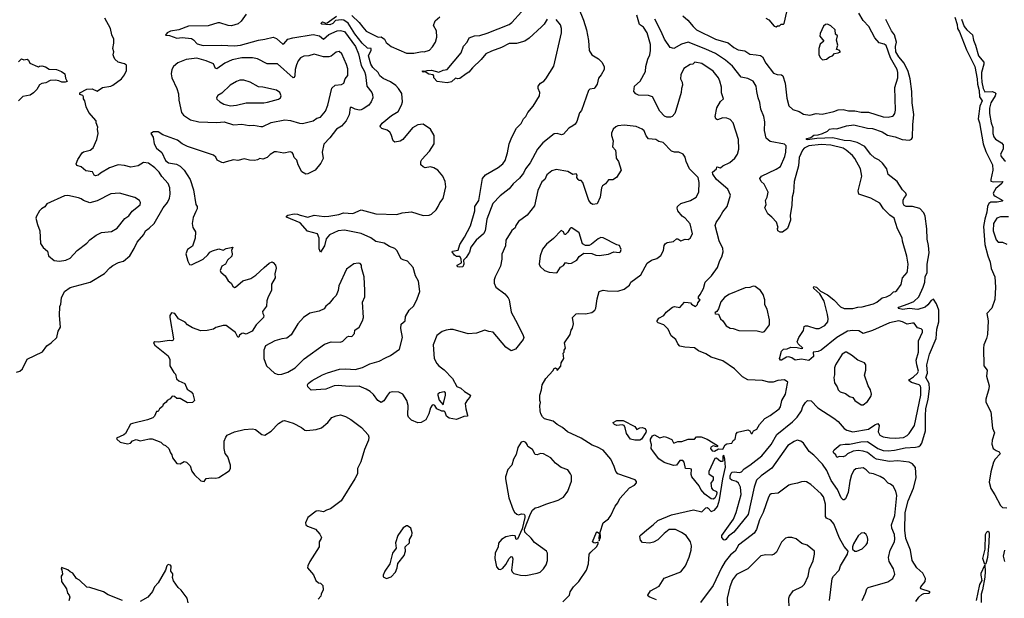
# Model space of a CAD drawing. Extents: x 1954678 to 2060275, y 904822 to 1016299.
# Tile 121 of 256: x 2025214 to 2034612, y 928895 to 934421. Entities that reach past the tile are written whole.
import ezdxf

# ---------------------------------------------------------------- set-up
doc = ezdxf.new("R2010")
doc.units = 0

msp = doc.modelspace()

# ---------------------------------------------------------------- linework, layer by layer
at = {"layer": '0CON20XD'}
for points in [[(2030549.6, 934535), (2030596.4, 934415), (2030623, 934323), (2030642.6, 934222.6), (2030651.5, 934125), (2030673.8, 934083.8), (2030738.3, 934048.3), (2030771.2, 934015), (2030792.3, 933972.3), (2030793.3, 933945), (2030765, 933892.5), (2030739.3, 933860.7), (2030726.7, 933805), (2030707.5, 933775), (2030697.5, 933765), (2030655, 933755.7), (2030642.5, 933745), (2030575.9, 933554.1), (2030558.8, 933531.2), (2030531.7, 933448.3), (2030515, 933424), (2030494.5, 933405.5), (2030456.2, 933385), (2030405, 933327.5), (2030385, 933322.5), (2030345, 933332.2), (2030315, 933330), (2030207.1, 933245), (2030155.9, 933184.1), (2030086.2, 933055), (2030040.8, 932995), (2030024, 932955), (2029985, 932906.2), (2029925, 932853.8), (2029887.1, 932805), (2029800.6, 932739.4), (2029731.5, 932665), (2029674.4, 932515), (2029656.2, 932405), (2029640, 932375), (2029570, 932315), (2029521.7, 932248.3), (2029508.3, 932201.7), (2029475, 932150), (2029450, 932125), (2029452.5, 932085), (2029445, 932060), (2029415, 932056.7), (2029391.7, 932061.7), (2029390, 932075), (2029395, 932080), (2029431.7, 932098.3), (2029427, 932137), (2029415, 932160), (2029385, 932160), (2029365, 932172.5), (2029342.5, 932205), (2029345, 932210), (2029400, 932220), (2029416.7, 932275), (2029461.1, 932345), (2029517.6, 932452.4), (2029557.8, 932595), (2029559.4, 932635), (2029595.8, 932695), (2029631.2, 932905), (2029659.5, 932940.5), (2029779.8, 933010.2), (2029825, 933045.6), (2029848.1, 933075), (2029871.2, 933148.8), (2029885.8, 933235), (2029911.9, 933298.1), (2029955.7, 933384.3), (2029999.8, 933430.2), (2030024.3, 933475), (2030045.7, 933495), (2030065.4, 933534.6), (2030115, 933595.7), (2030176.9, 933693.1), (2030180.5, 933725), (2030164.4, 933765), (2030164.4, 933785), (2030184.4, 933815), (2030217.1, 933835), (2030235.5, 933855), (2030313.1, 933976.9), (2030385.4, 934295.4), (2030386.2, 934335), (2030375, 934372.5), (2030335, 934421.2)], [(2026113.3, 934065), (2026106.7, 934085), (2026113.3, 934115), (2026104, 934145), (2026113.8, 934195), (2026112.5, 934235), (2026092.9, 934275), (2026080, 934335), (2026027.1, 934435)], [(2027375, 934473.3), (2027328, 934405), (2027299.8, 934380.2), (2027235, 934363.5), (2027204.5, 934364.5), (2027125, 934392), (2027105, 934392), (2027015, 934361.9), (2026825, 934358.8), (2026734.2, 934324.2), (2026655, 934312.5), (2026621.2, 934295), (2026605, 934272.5), (2026645, 934269.2), (2026715, 934245.7), (2026765, 934250.5), (2026855, 934240), (2026875, 934227.5), (2026908.6, 934188.6), (2026965, 934174.2), (2027137.7, 934177.7), (2027265, 934170.2), (2027321.8, 934178.2), (2027495, 934223.9), (2027555, 934233.6), (2027635, 934253.3), (2027665, 934239.4), (2027725, 934188), (2027735, 934191.4), (2027772.9, 934235), (2027822.4, 934247.6), (2028015, 934277.9), (2028075, 934266.8), (2028115, 934235.6), (2028165, 934279.2), (2028245, 934315.3), (2028275, 934318.4), (2028315, 934307.6), (2028419.7, 934165), (2028449.6, 934095), (2028475, 933982.5), (2028505, 933927.1), (2028515.3, 933895), (2028528.5, 933785), (2028574.2, 933725), (2028582.5, 933705), (2028584, 933675), (2028570, 933635), (2028546.2, 933605), (2028491.7, 933568.3), (2028475, 933558.6), (2028455, 933557.5), (2028416.8, 933566.8), (2028385, 933582.5), (2028368.3, 933581.7), (2028358, 933512), (2028331.4, 933455), (2028285.4, 933404.6), (2028236.9, 933375), (2028175, 933292), (2028117.3, 933232.7), (2028100, 933155), (2028110, 933095), (2028088.8, 933051.2), (2028035, 932982), (2027965, 932948.6), (2027945, 932945.8), (2027908.9, 932968.9), (2027872, 933035), (2027858.3, 933078.3), (2027835.8, 933105.8), (2027825, 933137.5), (2027813.6, 933153.6), (2027795, 933160), (2027735, 933146.7), (2027665, 933160), (2027645, 933158), (2027605.9, 933134.1), (2027575.8, 933104.2), (2027535, 933087.5), (2027505, 933096.2), (2027485, 933083.3), (2027455, 933076.7), (2027409.3, 933079.3), (2027357.7, 933092.3), (2027295, 933076.2), (2027255, 933081.2), (2027185, 933062), (2027155, 933053.8), (2027145, 933056.7), (2027100.5, 933080.5), (2027087.9, 933107.9), (2027065, 933127.1), (2026815, 933209.2), (2026765, 933235.8), (2026719.8, 933269.8), (2026582.1, 933322.1), (2026535, 933350), (2026491.7, 933348.3), (2026467.5, 933335), (2026488.8, 933298.8), (2026499.4, 933235), (2026520, 933195), (2026572.6, 933152.6), (2026605.6, 933075), (2026633.8, 933055), (2026710.7, 933040.7), (2026745, 933020.6), (2026785.6, 932985), (2026842.9, 932895), (2026874.3, 932795), (2026895.9, 932655.9), (2026908, 932635), (2026907.5, 932615), (2026895, 932590), (2026868.7, 932531.3), (2026860, 932475), (2026868, 932435), (2026893.1, 932395), (2026888.9, 932335), (2026865, 932257.5), (2026815, 932226), (2026801.2, 932185), (2026818.8, 932115), (2026835, 932082.5), (2026855, 932080), (2026965, 932133.3), (2027010, 932175), (2027028.8, 932201.2), (2027055, 932212.5), (2027115, 932233.3), (2027155, 932220), (2027185, 932236.7), (2027248.3, 932248.3), (2027237.5, 932215), (2027243.3, 932185), (2027238.3, 932161.7), (2027197.5, 932125), (2027177.5, 932085), (2027143.8, 932066.2), (2027128.8, 932025), (2027135, 932010), (2027176.7, 931975), (2027205, 931927.5), (2027233, 931903), (2027247.5, 931875), (2027265, 931864), (2027275, 931866.7), (2027343, 931927), (2027419.5, 931950.5), (2027469.8, 931980.2), (2027547, 932053), (2027595, 932096.2), (2027625, 932106.7), (2027635, 932102.5), (2027655, 932077.5), (2027663.6, 932046.4), (2027650, 931995), (2027653.8, 931955), (2027618, 931895), (2027616.6, 931833.4), (2027586.2, 931775), (2027573.9, 931736.1), (2027568.8, 931685), (2027532.5, 931635), (2027533.8, 931615), (2027543.3, 931595), (2027540, 931575), (2027472.3, 931507.7), (2027433, 931447), (2027375, 931417.5), (2027346.1, 931426.1), (2027335, 931423.3), (2027313.8, 931406.2), (2027305, 931387.5), (2027295, 931387.5), (2027275, 931432.5), (2027185, 931498.8), (2027155, 931500), (2027085, 931480), (2027064.1, 931465.9), (2027005, 931453.3), (2026945, 931450), (2026865, 931476.7), (2026817.7, 931507.7), (2026792.3, 931532.3), (2026730, 931565), (2026695, 931613.8), (2026665, 931622.5), (2026646.2, 931595), (2026646.2, 931575), (2026683.6, 931373.6), (2026680, 931360), (2026666.1, 931353.9), (2026645, 931356.7), (2026535, 931340), (2026505, 931342.5), (2026492.5, 931335), (2026505, 931313.3), (2026630.5, 931210.5), (2026646.7, 931175), (2026647.5, 931115), (2026685, 931050), (2026702.5, 931035), (2026711.7, 930991.7), (2026735, 930972.5), (2026790, 930945), (2026813.6, 930893.6), (2026852.5, 930865), (2026866.1, 930846.1), (2026882.5, 930785), (2026865, 930763.3), (2026815, 930761.2), (2026745, 930802.5), (2026715, 930802.5), (2026690.7, 930820.7), (2026670, 930825), (2026649.5, 930800.5), (2026622.5, 930785), (2026613, 930767), (2026583.6, 930746.4), (2026577.5, 930725), (2026550, 930705), (2026535, 930680), (2026521.7, 930678.3), (2026502.5, 930635), (2026485, 930617.5), (2026435, 930598.8), (2026290, 930565), (2026273.6, 930556.4), (2026225, 930470), (2026207.5, 930455), (2026140, 930425), (2026142.5, 930415), (2026175, 930386.7), (2026245, 930370), (2026273.6, 930376.4), (2026291.7, 930398.3), (2026325, 930412.5), (2026365, 930400), (2026394, 930406), (2026455, 930418.8), (2026477.7, 930417.7), (2026562.5, 930385), (2026582.7, 930362.7), (2026605, 930353.3), (2026637.5, 930325), (2026653, 930283), (2026665.9, 930265.9), (2026673.3, 930235), (2026713.6, 930183.6), (2026745, 930180), (2026785, 930200), (2026806.1, 930196.1), (2026840.7, 930160.7), (2026858.3, 930108.3), (2026882.5, 930075), (2026945, 930017.5), (2026975, 930010), (2026995, 930037.5), (2027045, 930046.7), (2027085, 930042.5), (2027115, 930047.5), (2027215, 930113.3), (2027227.5, 930135), (2027227.5, 930165), (2027201.2, 930245), (2027175, 930277.5), (2027166.5, 930325), (2027165.6, 930395), (2027181.4, 930435), (2027195, 930452), (2027263.9, 930486.1), (2027357, 930507), (2027435, 930512), (2027465, 930508), (2027525, 930458.8), (2027555, 930452), (2027615, 930492.5), (2027685, 930564.3), (2027725, 930589.2), (2027742, 930592)], [(2029166.7, 933005), (2029135, 933014.2), (2029085, 933006.2), (2029064.2, 933014.2), (2029043.3, 933035), (2029043.8, 933065), (2029054.3, 933085.7), (2029126.2, 933165), (2029171.2, 933235), (2029170, 933315), (2029136.7, 933375), (2029065, 933424.2), (2029015, 933416.9), (2028965, 933387.5), (2028871.2, 933275), (2028845, 933260.8), (2028795, 933251.2), (2028780, 933265), (2028760, 933325), (2028746.7, 933345), (2028722.5, 933365), (2028670.3, 933380.3), (2028656.7, 933395), (2028656.2, 933405), (2028675, 933430.8), (2028762.9, 933505), (2028826.9, 933545), (2028860, 933605), (2028867.8, 933635), (2028861.4, 933715), (2028829.4, 933765), (2028805, 933791.1), (2028755, 933828), (2028685, 933860.3), (2028652.1, 933885), (2028635.8, 933915), (2028584.9, 933964.9), (2028564.8, 933995), (2028544.5, 934075), (2028551.7, 934098.3), (2028569.8, 934125), (2028568.2, 934145), (2028535, 934148.4), (2028482.9, 934195), (2028412.5, 934285), (2028348.8, 934388.8), (2028307.3, 934417.3), (2028285, 934420.4), (2028228, 934412), (2028202.9, 934385), (2028175, 934372.7), (2028098.3, 934378.3), (2028090, 934385), (2028105, 934400), (2028137, 934387), (2028150.7, 934389.3), (2028236.8, 934453.2)], [(2028385, 934459.4), (2028456.2, 934395), (2028488.2, 934348.2), (2028522.1, 934312.1), (2028635, 934254.4), (2028665, 934255.4), (2028695, 934236), (2028713.9, 934203.9), (2028758.5, 934165), (2028905, 934101.1), (2028975, 934101.9), (2029055, 934115.8), (2029075.7, 934114.3), (2029125, 934130), (2029155, 934161.2), (2029182, 934205), (2029195.8, 934255), (2029194.1, 934314.1), (2029164, 934365), (2029179.5, 934410.5), (2029225, 934447.5)], [(2030248.8, 934425), (2030221, 934379), (2030195, 934350.8), (2030076.1, 934243.9), (2030035, 934216), (2029955, 934192.1), (2029885, 934193.3), (2029814.4, 934155), (2029718.5, 934121.5), (2029664.5, 934095), (2029620.4, 934039.6), (2029535, 933961.2), (2029500, 933920), (2029475, 933902.7), (2029415, 933859.4), (2029395, 933856.7), (2029375, 933862.5), (2029335, 933828.1), (2029293.4, 933816.6), (2029200.5, 933830.5), (2029167.5, 933865), (2029167.5, 933885), (2029160, 933895), (2029119.2, 933899.2), (2029085, 933923.3), (2029065, 933918.8), (2029055, 933927.5), (2029065, 933933.3), (2029085, 933927.5), (2029103.4, 933936.6), (2029145, 933939.4), (2029215, 933919.2), (2029255, 933938.5), (2029295, 933943.8), (2029426.7, 934103.3), (2029451.8, 934168.2), (2029485.8, 934205), (2029505, 934246.7), (2029555, 934265.8), (2029605, 934269.2), (2029675, 934291.4), (2029885, 934374.2), (2029912.3, 934395), (2030004.3, 934495)], [(2031291.2, 928881.2), (2031228, 928905), (2031212, 928915), (2031209.2, 928925), (2031235, 928965.7), (2031319.5, 929010.5), (2031364.2, 929085.8), (2031525, 929148), (2031570, 929205), (2031605, 929286.7), (2031623.8, 929355), (2031626.3, 929396.3), (2031618.5, 929435), (2031575.7, 929495.7), (2031532.3, 929522.3), (2031475, 929552.9), (2031415, 929550.4), (2031365, 929512.2), (2031305, 929454.4), (2031265, 929431.4), (2031225, 929422.2), (2031157.5, 929427.5), (2031140.7, 929450.7), (2031132.5, 929485), (2031137.5, 929495), (2031215, 929562.9), (2031262, 929595), (2031305, 929638), (2031437.1, 929692.9), (2031645, 929740), (2031725, 929721.4), (2031765, 929760), (2031775, 929762), (2031787, 929757), (2031814.1, 929724.1), (2031846.7, 929735), (2031875, 929772.5), (2031894.4, 929835), (2031925.5, 930034.5), (2031951.8, 930148.2), (2031945.4, 930224.6), (2031935, 930258.8), (2031925, 930252.5), (2031925.8, 930205), (2031919.4, 930200.6), (2031905, 930200.6), (2031865, 930233.8), (2031850.5, 930229.5), (2031791.2, 930105), (2031792, 930082), (2031832.5, 930055), (2031832.5, 930025), (2031812.5, 929995), (2031816.2, 929946.2), (2031831.7, 929931.7), (2031865, 929916.2), (2031867.8, 929905), (2031866.1, 929883.9), (2031848.8, 929851.2), (2031835, 929843.1), (2031815, 929846), (2031755, 929890.8), (2031715.6, 929935), (2031699.5, 929969.5), (2031631.1, 930055), (2031624.1, 930075.9), (2031626.7, 930126.7), (2031615, 930132.5), (2031570, 930135), (2031557.5, 930195), (2031545, 930210), (2031515, 930210), (2031484.4, 930165.6), (2031455, 930161.5), (2031365, 930192.3), (2031315, 930227.5), (2031265, 930292.2), (2031243.1, 930325), (2031244, 930365), (2031233.8, 930395), (2031236, 930415), (2031253.2, 930446.8), (2031275, 930454.4), (2031325, 930426.9), (2031365, 930440), (2031386.7, 930435), (2031440.5, 930410.5), (2031455, 930380), (2031465, 930380), (2031495, 930393.6), (2031535, 930392.2), (2031595, 930416), (2031655, 930413.3), (2031673.1, 930436.9), (2031717.4, 930437.4), (2031775, 930415.4), (2031874.2, 930355), (2031875.8, 930344.2), (2031868.3, 930341.7), (2031835, 930350), (2031811.3, 930338.7), (2031807.5, 930325), (2031825, 930304.4), (2031845, 930299.4), (2031885, 930320.8), (2031925, 930319.2), (2031949.5, 930360.5), (2031965, 930370), (2032013, 930377), (2032025, 930402.5), (2032042.5, 930415), (2032053.8, 930465), (2032065, 930480), (2032165, 930502.5), (2032183, 930493), (2032195, 930470), (2032205, 930470), (2032220, 930495), (2032248.8, 930511.2), (2032274.5, 930555.5), (2032327.3, 930612.7), (2032378.7, 930641.3), (2032464, 930705), (2032475, 930722.5), (2032489.2, 930785), (2032524.2, 930845), (2032543.6, 930946.4), (2032545, 930957.5), (2032515, 930981.2), (2032450, 930975), (2032405, 930960), (2032365, 930958.1), (2032305.9, 930974.1), (2032165, 930982), (2032115, 931008.6), (2032035.8, 931085), (2031925, 931161.1), (2031815, 931196.7), (2031765, 931230), (2031695, 931258.9), (2031655, 931288), (2031562.3, 931292.3), (2031515, 931302.5), (2031496.7, 931325), (2031477.5, 931365), (2031432.7, 931402.7), (2031403.3, 931465), (2031363.3, 931505), (2031310, 931525), (2031300, 931535), (2031300, 931545), (2031315, 931570), (2031363.9, 931596.1), (2031385, 931627.5), (2031445, 931676.7), (2031465, 931680), (2031515, 931672.5), (2031558.3, 931721.7), (2031595, 931721.2), (2031615.7, 931715.7), (2031627.5, 931705), (2031665, 931682.5), (2031685, 931700), (2031687.5, 931715), (2031710, 931745), (2031692.5, 931755), (2031693.3, 931775), (2031710, 931795), (2031740, 931855), (2031757, 931913), (2031818.8, 931975), (2031875.5, 932054.5), (2031898.3, 932121.7), (2031916.2, 932155), (2031928.8, 932205), (2031926.2, 932235), (2031889.5, 932309.5), (2031851.2, 932455), (2031860.8, 932485), (2031897.5, 932535), (2031925, 932586.2), (2031968, 932635), (2031999.4, 932745), (2031973.3, 932803.3), (2031865, 932893.5), (2031828.9, 932945), (2031826.4, 932965), (2031866.7, 932995), (2031870, 933015), (2031905, 933006.7), (2031926.7, 933025), (2031993, 933057), (2032041.7, 933098.3), (2032066.2, 933135), (2032078.8, 933185), (2032074, 933275), (2032025.7, 933435.7), (2031997.3, 933467.3), (2031965, 933481.2), (2031925, 933484), (2031875, 933463.8), (2031857.5, 933475), (2031851.2, 933495), (2031869.7, 933580.3), (2031905, 933640), (2031933.3, 933665), (2031912.6, 933722.6), (2031914.3, 933775), (2031898, 933835), (2031883.3, 933865), (2031835, 933927.5), (2031725, 934000.8), (2031660, 934015), (2031640, 933995), (2031615, 933992.5), (2031553.8, 933955), (2031524.2, 933895), (2031522.9, 933855), (2031536, 933825), (2031540, 933795), (2031530.6, 933765), (2031528.1, 933725), (2031478.2, 933551.8), (2031466.6, 933523.4), (2031441.2, 933495), (2031425, 933488.1), (2031391.2, 933488.8), (2031368.7, 933498.7), (2031325, 933548), (2031255.4, 933685.4), (2031215.6, 933695.6), (2031120.3, 933700.3), (2031095, 933711.2), (2031076.2, 933735), (2031083.8, 933785), (2031135.3, 933834.7), (2031186.5, 933925), (2031191.9, 933975), (2031209.5, 934045), (2031228.1, 934085), (2031234.4, 934125), (2031234.4, 934185), (2031204.4, 934295), (2031170, 934350), (2031131.2, 934375), (2031105.8, 934465)], [(2033255.8, 928875), (2033288.8, 928945), (2033298.8, 928985), (2033312.7, 928997.3), (2033499.1, 929050.9), (2033548, 929085), (2033567.1, 929125), (2033555.6, 929175), (2033513.3, 929245), (2033506.5, 929285), (2033522.1, 929355), (2033562.7, 929435), (2033568.8, 929461.2), (2033564.6, 929505), (2033539.5, 929565), (2033534.4, 929595), (2033566.9, 929685), (2033587.3, 929877.3), (2033577.5, 929917.5), (2033552.5, 929965), (2033527.5, 929985), (2033504.2, 929994.2), (2033465, 930036.2), (2033427.3, 930057.3), (2033365, 930082), (2033325, 930090.8), (2033295, 930122), (2033265, 930140), (2033195, 930130.8), (2033177.5, 930115), (2033155, 930073.3), (2033137.8, 930015), (2033122.2, 929905), (2033095, 929843.3), (2033085, 929833.8), (2033075, 929833.8), (2033055, 929853.8), (2033020.4, 929935), (2032960.1, 930020.1), (2032918, 930115), (2032875.8, 930175), (2032795, 930260.4), (2032748.3, 930298.3), (2032695, 930376.2), (2032669.2, 930395), (2032635, 930404.6), (2032605, 930393.8), (2032547.1, 930355), (2032392.6, 930137.4), (2032290.4, 930065), (2032248, 930022), (2032225.2, 929954.8), (2032166.2, 929695), (2032030, 929525), (2031980.3, 929489.7), (2031955.7, 929455), (2031945, 929450.8), (2031934.4, 929454.4), (2031917.5, 929475), (2031916.7, 929495), (2032028.5, 929651.5), (2032052.9, 929715), (2032100, 929885), (2032094.7, 929955), (2032076, 929995), (2032055, 930011.8), (2032012.4, 930022.4), (2031994.7, 930035), (2031995, 930063.8), (2032005, 930090.5), (2032015, 930099.6), (2032035, 930102.2), (2032085, 930096.9), (2032105, 930103.6), (2032129.2, 930130.8), (2032184.4, 930165), (2032296.8, 930255), (2032385.8, 930365), (2032439.9, 930460.1), (2032589.5, 930580.5), (2032634.5, 930625), (2032677.5, 930685), (2032690, 930725), (2032714.3, 930765), (2032735, 930782.5), (2032769.8, 930779.8), (2032833, 930713), (2032984.2, 930615), (2033025, 930581.9), (2033085, 930515.6), (2033109.1, 930499.1), (2033165, 930484.6), (2033315, 930509.7), (2033375, 930550.9), (2033405, 930564), (2033418.9, 930545), (2033409.1, 930485), (2033425, 930452.2), (2033455, 930438.2), (2033515, 930426.7), (2033575, 930423.8), (2033649.2, 930430.8), (2033685, 930448.9), (2033705, 930469.2), (2033755, 930543.8), (2033816.8, 930835), (2033816.7, 930905), (2033811.9, 930921.9), (2033800, 930935), (2033725, 930954.2), (2033702.5, 930975), (2033706.7, 930985), (2033745, 931010), (2033782.5, 931045), (2033793.5, 931065), (2033776.2, 931125), (2033771.7, 931168.3), (2033793.6, 931245), (2033793.3, 931355), (2033830, 931435), (2033830, 931455), (2033817.8, 931467.8), (2033785, 931478), (2033750.9, 931520.9), (2033735, 931522.9), (2033685, 931511.4), (2033640, 931535), (2033605, 931543.5), (2033515, 931527.1), (2033355, 931453.8), (2033265, 931423.1), (2033225, 931449.6), (2033165, 931453.2), (2033115, 931446.6), (2033015, 931384.7), (2032864.1, 931265.9), (2032835, 931250.4), (2032788.8, 931245), (2032791.2, 931205), (2032745, 931166.7), (2032675, 931178.8), (2032615, 931168.8), (2032585, 931191.2), (2032555, 931201.2), (2032533, 931197), (2032485, 931167.5), (2032475, 931170), (2032467.5, 931185), (2032470, 931195), (2032486.7, 931255), (2032503.3, 931275), (2032541.2, 931278.8), (2032575, 931292.5), (2032635, 931290), (2032675, 931281.2), (2032690, 931285), (2032643.8, 931325), (2032636.2, 931345), (2032650.8, 931385), (2032695, 931452.5), (2032700.7, 931489.3), (2032715, 931497.5), (2032733, 931497), (2032812.1, 931472.1), (2032845, 931471.1), (2032899.8, 931500.2), (2032927.3, 931535), (2032931.5, 931565), (2032925.5, 931605), (2032893.1, 931733.1), (2032851.9, 931801.9), (2032794, 931855), (2032790, 931865), (2032795, 931872.5), (2032820, 931865), (2032857.5, 931827.5), (2032925, 931794.2), (2032985, 931745.7), (2033049.8, 931679.8), (2033085, 931663.1), (2033165, 931662.9), (2033215, 931675.4), (2033255, 931677.9), (2033365, 931707.3), (2033395, 931721.5), (2033445, 931764.3), (2033488.8, 931775), (2033526.3, 931793.7), (2033555, 931821.2), (2033575, 931823.8), (2033585, 931833.3), (2033626.8, 931893.2), (2033640, 931955), (2033683.8, 932005), (2033689.1, 932020.9), (2033693.5, 932085), (2033682.4, 932162.4), (2033639.2, 932305), (2033636.8, 932336.8), (2033592.4, 932422.4), (2033561.9, 932525), (2033520.8, 932555), (2033458, 932615), (2033425, 932669.2), (2033337.6, 932717.6), (2033223.3, 932755), (2033216, 932785), (2033252.5, 932925), (2033240.8, 932995), (2033185, 933093.8), (2033162.4, 933122.4), (2033102.5, 933175), (2033072.8, 933192.8), (2032955, 933223.1), (2032865, 933228.8), (2032745.8, 933215), (2032703.6, 933195), (2032684.8, 933175.2), (2032655.3, 933105), (2032649.1, 933025), (2032605.2, 932875), (2032601.8, 932775), (2032586.9, 932725), (2032585.6, 932645), (2032569.2, 932555), (2032571.2, 932505), (2032544, 932426), (2032495, 932392.5), (2032473, 932393), (2032450, 932405), (2032447.5, 932425), (2032452.5, 932435), (2032437, 932487), (2032393.3, 932535), (2032356.2, 932565), (2032327.5, 932625), (2032339.2, 932655), (2032332.9, 932695), (2032349.2, 932725), (2032359.2, 932775), (2032318.7, 932848.7), (2032291.2, 932875), (2032280, 932905), (2032293.8, 932925), (2032435, 932992.2), (2032475, 933018.1), (2032516.4, 933113.6), (2032526.2, 933155), (2032529.5, 933215), (2032515, 933230.4), (2032376.9, 933256.9), (2032340.7, 933290.7), (2032322.2, 933362.2), (2032327.3, 933445), (2032318.5, 933495), (2032288.8, 933565), (2032279.5, 933629.5), (2032262.5, 933675), (2032250, 933735), (2032244.4, 933785), (2032215, 933834.2), (2032165, 933860), (2032101.5, 933871.5), (2032017.9, 933977.9), (2031951.3, 934035), (2031855, 934097.1), (2031765, 934140.4), (2031595, 934205.9), (2031532.8, 934187.2), (2031456.7, 934145), (2031422.5, 934155), (2031368.1, 934235), (2031338, 934308), (2031277.5, 934425)], [(2031545, 934457.3), (2031593.1, 934415), (2031641.2, 934355), (2031675, 934325.3), (2031855, 934233.3), (2031978.2, 934198.2), (2032030.5, 934155), (2032073.1, 934133.1), (2032135, 934122.3), (2032185, 934092.9), (2032245.4, 934085.4), (2032285, 934077.9), (2032304.4, 934065), (2032335, 934006.2), (2032410.9, 933910.9), (2032445, 933897.4), (2032485, 933893.1), (2032498, 933885), (2032520, 933815), (2032535, 933671.2), (2032556.7, 933596.7), (2032595, 933564.4), (2032655, 933542.9), (2032697, 933517), (2032755, 933508.9), (2032815, 933523.6), (2032875, 933519.2), (2032985, 933543.8), (2033025, 933558.9), (2033073, 933563), (2033125, 933548.9), (2033185, 933549.3), (2033245, 933538), (2033315.9, 933535.9), (2033455.6, 933494.4), (2033505, 933489.2), (2033545, 933498.8), (2033555.7, 933504.3), (2033566.8, 933523.2), (2033573.1, 933555), (2033566.8, 933773.2), (2033595.6, 933865), (2033596.4, 933915), (2033590, 933945), (2033527.5, 934057.5), (2033485, 934174.2), (2033465, 934186.7), (2033419.1, 934199.1), (2033375, 934245.8), (2033317.8, 934355), (2033265, 934411.9), (2033225, 934483.3)], [(2032335, 934436.7), (2032365, 934420), (2032415, 934357.5), (2032435, 934352.5), (2032448.3, 934361.7), (2032467, 934363), (2032483.6, 934376.4), (2032505, 934377.5), (2032512.5, 934385), (2032537.5, 934495)], [(2034139.1, 934445), (2034160.9, 934375), (2034166.2, 934335), (2034185, 934304.4), (2034252.4, 934132.4), (2034331.6, 933975), (2034352.6, 933855), (2034355.1, 933805.1), (2034370.9, 933745), (2034374.7, 933684.7), (2034399.5, 933645), (2034378.6, 933595), (2034363.8, 933475), (2034377, 933435), (2034409.6, 933235), (2034435, 933160.6), (2034501.1, 933035), (2034501.6, 932985), (2034483.2, 932895), (2034485, 932880), (2034505, 932872.1), (2034598.8, 932875), (2034588.9, 932855), (2034530.1, 932809.9), (2034506.7, 932765), (2034512.7, 932745), (2034523.8, 932735), (2034597, 932693), (2034593, 932687), (2034545, 932677.6), (2034485, 932679), (2034465, 932665.3), (2034451.9, 932635), (2034446.3, 932583.7), (2034425.1, 932515), (2034414, 932445), (2034425, 932274), (2034454.1, 932165), (2034476.9, 932105), (2034486.2, 932045), (2034523.1, 931965), (2034527.5, 931865), (2034523, 931747), (2034494.6, 931665), (2034446.2, 931613.8), (2034457.2, 931545), (2034451.1, 931415), (2034443.3, 931375), (2034416.5, 931315), (2034412.9, 931285), (2034415.6, 931115.6), (2034447.3, 931075), (2034443.8, 931015), (2034467.3, 930925), (2034464.3, 930895.7), (2034435.9, 930795), (2034435, 930767.5), (2034485.2, 930675.2), (2034500.3, 930520.3), (2034520, 930475), (2034497.7, 930405), (2034494.6, 930365.4), (2034505.5, 930325), (2034534.7, 930304.7), (2034562.7, 930292.7), (2034574.3, 930275), (2034525, 930222.3), (2034509.5, 930195), (2034485, 930104), (2034468, 930005), (2034484, 929944), (2034523.3, 929883.3), (2034575, 929781.2), (2034595, 929762.5), (2034635, 929758.5)], [(2034204.6, 934425), (2034229.1, 934355), (2034255, 934322.5), (2034308.8, 934275), (2034318, 934225), (2034337.4, 934177.4), (2034365, 934076.7), (2034416.5, 934015), (2034417.9, 933995), (2034395.9, 933915), (2034393.6, 933876.4), (2034396.7, 933825), (2034410.2, 933765), (2034425, 933732.1), (2034495, 933735.7), (2034521.9, 933725), (2034530.5, 933715), (2034525.5, 933695), (2034482.9, 933625), (2034472.2, 933575), (2034471.1, 933525), (2034485.6, 933435), (2034501.3, 933391.3), (2034503.1, 933335), (2034511.1, 933301.1), (2034528, 933278), (2034586.2, 933245), (2034602.5, 933225), (2034600.8, 933185), (2034577.1, 933135), (2034582.9, 933115), (2034610.2, 933080.2), (2034625, 933069.4)], [(2033768.8, 928865), (2033797.9, 928905), (2033825, 928931.8), (2033845, 928941.1), (2033895, 928943.5), (2033906, 928955), (2033816.7, 928985), (2033810.8, 928995), (2033815.8, 929005), (2033855.8, 929054.2), (2033858.9, 929085), (2033836.1, 929135), (2033776.5, 929185), (2033731.5, 929255), (2033717.1, 929355), (2033673.5, 929465), (2033663, 929545), (2033665.5, 929715), (2033693.3, 929825), (2033746, 929945), (2033769.7, 930045), (2033764.4, 930144.4), (2033735, 930179.7), (2033704.1, 930194.1), (2033595, 930206.2), (2033515, 930201), (2033391.4, 930225), (2033369.7, 930235), (2033306.2, 930286.2), (2033265, 930300.9), (2033217, 930307), (2033171.1, 930298.9), (2033115.5, 930274.5), (2033095, 930254.4), (2033075, 930245.8), (2033035, 930247.5), (2033015, 930240), (2033003.3, 930265), (2032985, 930280), (2032978, 930295), (2032987.5, 930312.5), (2033045, 930359.2), (2033092.4, 930367.6), (2033135, 930365.3), (2033241.9, 930388.1), (2033305, 930392.7), (2033405, 930326.2), (2033456.1, 930306.1), (2033505, 930302.6), (2033565, 930308), (2033665, 930331.3), (2033765, 930336.7), (2033795, 930344.1), (2033812.8, 930357.2), (2033825, 930377.5), (2033860.6, 930495), (2033859.2, 930640.8), (2033863.1, 930705), (2033885.8, 930795), (2033899.2, 930895), (2033894.3, 930945), (2033861.7, 931005), (2033878, 931045), (2033871.4, 931125), (2033896.8, 931225), (2033961.2, 931375), (2033969.6, 931465), (2033988, 931535), (2033987.7, 931645), (2033965, 931707.7), (2033935, 931750), (2033915, 931738.2), (2033883.1, 931696.9), (2033855.7, 931674.3), (2033787.4, 931652.6), (2033705, 931661.3), (2033645, 931654.2), (2033602, 931662), (2033598, 931665), (2033606, 931675), (2033695, 931706.6), (2033749.4, 931730.6), (2033797.1, 931775), (2033838.1, 931865), (2033852.7, 931915), (2033856.8, 931965), (2033875.4, 932005), (2033876.7, 932085), (2033894.5, 932194.5), (2033889.1, 932265), (2033874.5, 932325), (2033871.8, 932421.8), (2033857.5, 932545), (2033845.2, 932575.2), (2033805, 932617.9), (2033735, 932636.9), (2033675, 932636), (2033656.7, 932645), (2033646.7, 932665), (2033646.4, 932696.4), (2033655, 932720), (2033678.8, 932745), (2033673.8, 932765), (2033640.8, 932795), (2033588.5, 932875), (2033503.6, 932943.6), (2033490.4, 932995), (2033449.4, 933049.4), (2033419.4, 933079.4), (2033372.9, 933102.9), (2033335, 933135.5), (2033280.9, 933210.9), (2033208.5, 933248.5), (2033145, 933265.2), (2033085, 933267.5), (2032975, 933291.6), (2032823.5, 933286.5), (2032733.8, 933273.8), (2032722.5, 933275), (2032727.5, 933285), (2032764.3, 933295.7), (2032795, 933317.5), (2032835, 933320), (2032877.5, 933335), (2032925, 933357.5), (2032944.2, 933375.8), (2032977.7, 933382.3), (2033015, 933379.2), (2033105, 933405.8), (2033175, 933417.1), (2033305, 933385.5), (2033355, 933381.8), (2033445, 933350.3), (2033497.9, 933317.9), (2033570.9, 933300.9), (2033636, 933276), (2033708.7, 933271.3), (2033725, 933278), (2033736.9, 933295), (2033737.8, 933415), (2033747.7, 933515), (2033732.3, 933625), (2033730, 933735), (2033714.4, 933855), (2033693.7, 933925), (2033656.1, 934005), (2033606.2, 934065), (2033578.5, 934115), (2033574.4, 934164.4), (2033582.6, 934205), (2033564.6, 934274.6), (2033535, 934314.5), (2033481.1, 934421.1)], [(2032878.3, 934038.3), (2032915, 934042.5), (2032943.9, 934066.1), (2032973, 934077), (2032993, 934097), (2033027, 934103), (2033050, 934115), (2033035, 934130), (2033010, 934135), (2033023.6, 934176.4), (2033010, 934225), (2033020, 934265), (2033002, 934282), (2032996.7, 934325), (2032955, 934362.5), (2032925, 934377.5), (2032905, 934373.3), (2032885, 934357.5), (2032855, 934290), (2032853, 934263), (2032890, 934215), (2032853.9, 934186.1), (2032843.3, 934145), (2032843.3, 934085), (2032857.5, 934055), (2032878.3, 934038.3)], [(2025185, 931053.3), (2025217.3, 931062.7), (2025240, 931085), (2025285, 931178.8), (2025430.7, 931249.3), (2025472, 931305), (2025515.8, 931334.2), (2025570, 931385), (2025581.2, 931445), (2025603.8, 931485), (2025593.8, 931595), (2025597, 931683), (2025606.7, 931705), (2025613.3, 931765), (2025642.5, 931825), (2025697.7, 931862.3), (2025885.7, 931914.3), (2026025, 931996.2), (2026075, 932050), (2026105, 932073.3), (2026158.3, 932101.7), (2026205.5, 932114.5), (2026265, 932163.8), (2026308, 932235), (2026335, 932296.7), (2026400.3, 932369.7), (2026415.7, 932404.3), (2026451.7, 932428.3), (2026499.2, 932475), (2026585.3, 932624.7), (2026626.5, 932673.5), (2026644.6, 932715.4), (2026651.8, 932755), (2026646.4, 932815), (2026631.1, 932855), (2026572.4, 932922.4), (2026545, 932965.5), (2026505, 933006.7), (2026445, 933050.6), (2026395, 933055.7), (2026345.5, 933024.5), (2026275, 933013.3), (2026215, 933029.2), (2026155, 933034.3), (2026072.5, 933005), (2025985.5, 932954.5), (2025963.8, 932935), (2025938, 932928), (2025925.9, 932935.9), (2025908.3, 932968.3), (2025845.7, 932975.7), (2025801.2, 933015), (2025759.5, 933029.5), (2025752, 933045), (2025768, 933085), (2025811.7, 933148.3), (2025825, 933158), (2025886.8, 933173.2), (2025915, 933196.7), (2025949.2, 933275), (2025964.2, 933335), (2025956, 933375), (2025958.8, 933395), (2025944.3, 933434.3), (2025943.8, 933455), (2025873.8, 933533.8), (2025848.3, 933588.3), (2025836.2, 933645), (2025823.3, 933665), (2025822.5, 933685), (2025816.1, 933696.1), (2025790, 933705), (2025788.3, 933721.7), (2025855, 933757.5), (2025905, 933760), (2025955, 933737.5), (2026005, 933773.3), (2026085, 933786.7), (2026105, 933796.7), (2026185, 933856.7), (2026215, 933892.5), (2026232.5, 933935), (2026233.3, 933985), (2026215, 934000), (2026154.2, 934014.2), (2026123.6, 934043.6), (2026113.3, 934065)], [(2027515, 933399.4), (2027535, 933401.9), (2027615, 933437.5), (2027745, 933463.5), (2027798.5, 933458.5), (2027885, 933432.2), (2027915, 933430), (2028015, 933455.7), (2028050.5, 933479.5), (2028085, 933490.6), (2028132, 933548), (2028157.1, 933602.9), (2028194, 933766), (2028225, 933794.4), (2028285, 933801.9), (2028308, 933815), (2028321.4, 933855), (2028345, 933887.5), (2028347.9, 933952.1), (2028335, 933993.8), (2028288.6, 934095), (2028265, 934118), (2028235, 934110.8), (2028186.8, 934073.2), (2028165, 934064.6), (2028115, 934064.6), (2028025, 934092.2), (2027975, 934075.6), (2027925, 934072.5), (2027895, 934055.8), (2027872.7, 934027.3), (2027855, 933988.8), (2027843.5, 933946.5), (2027841.8, 933885), (2027835, 933869.2), (2027825, 933866.9), (2027675, 934000), (2027575, 934000), (2027485, 934045.6), (2027435, 934057.8), (2027335, 934056.9), (2027242.3, 934037.7), (2027172.9, 934005), (2027095, 933952.5), (2027084.4, 933955), (2027065, 933998.9), (2026995, 934028.5), (2026905, 934052.5), (2026805, 934039.4), (2026725, 934008), (2026683.8, 933975), (2026667.5, 933945), (2026660, 933905), (2026666.2, 933865), (2026714.2, 933765), (2026728.8, 933711.2), (2026732.3, 933652.3), (2026759.2, 933535), (2026777.6, 933507.6), (2026845, 933463.3), (2026925, 933444.1), (2027095, 933439.6), (2027165, 933446.4), (2027255, 933416.7), (2027335, 933422.5), (2027405, 933409.4), (2027445, 933411.9), (2027515, 933399.4)], [(2025201.7, 934018.3), (2025233, 934047), (2025255, 934037.5), (2025285, 934042.5), (2025300, 934035), (2025310, 934005), (2025383, 933973), (2025395, 933970), (2025403, 933977), (2025425, 933980), (2025460.7, 933970.7), (2025497, 933947), (2025566.1, 933946.1), (2025615, 933926.2), (2025645, 933902.5), (2025653, 933863), (2025668.3, 933831.7), (2025647.5, 933822.5), (2025616.4, 933823.6), (2025587.3, 933837.3), (2025555, 933843.3), (2025505, 933838.8), (2025465, 933816.7), (2025425, 933812.5), (2025405, 933800), (2025377.5, 933755), (2025345, 933723.3), (2025315, 933701.2), (2025245, 933687.5), (2025204.1, 933645.9)], [(2027225, 933599.1), (2027285, 933604.5), (2027375, 933627.3), (2027544.3, 933625.7), (2027578.3, 933631.7), (2027685, 933660), (2027703.3, 933675), (2027710, 933695), (2027696.2, 933725), (2027666.6, 933746.6), (2027535, 933776.9), (2027495, 933779.4), (2027415.4, 933825.4), (2027355, 933843.3), (2027315, 933841.9), (2027285, 933831.4), (2027224.6, 933795.4), (2027145, 933717.5), (2027105, 933696.7), (2027093.8, 933675), (2027095, 933662.5), (2027123.3, 933635), (2027162.6, 933612.6), (2027225, 933599.1)], [(2030398.3, 928861.7), (2030462.5, 928925), (2030470, 928955), (2030500, 929005), (2030551.2, 929055), (2030624, 929165), (2030644.2, 929225), (2030650, 929315), (2030664.3, 929335.7), (2030721.1, 929385), (2030735.5, 929415), (2030735, 929430), (2030705, 929420), (2030693, 929423), (2030682.5, 929435), (2030720, 929525), (2030725, 929530), (2030750, 929515), (2030742.5, 929475), (2030745, 929442.5), (2030758, 929478), (2030755.8, 929525), (2030783.4, 929616.6), (2030834, 929655), (2030858, 929685), (2030898.8, 929775), (2030922.3, 929807.7), (2030941.2, 929848.8), (2031035, 929950), (2031082.5, 929975), (2031101.7, 929998.3), (2031101.7, 930011.7), (2031090, 930025), (2030925, 930083.8), (2030903.8, 930105), (2030887, 930153), (2030858, 930225), (2030785, 930308), (2030729.1, 930339.1), (2030677.6, 930357.6), (2030573.8, 930423.8), (2030444.7, 930484.7), (2030395, 930527.5), (2030344, 930554), (2030305, 930585.7), (2030225, 930609.5), (2030205, 930627.1), (2030189.6, 930655), (2030182.5, 930685), (2030180.6, 930735), (2030186, 930765), (2030177.5, 930785), (2030178.8, 930835), (2030196.1, 930886.1), (2030202.5, 930935), (2030235, 930993.3), (2030303.9, 931066.1), (2030315, 931090), (2030327, 931097), (2030340, 931085), (2030345, 931070), (2030378.3, 931111.7), (2030383.3, 931145), (2030407.5, 931185), (2030402.5, 931235), (2030410, 931245), (2030410, 931265), (2030422.5, 931285), (2030413.3, 931335), (2030469.2, 931415), (2030478, 931455), (2030491.2, 931475), (2030501.4, 931515), (2030491.2, 931575), (2030525, 931610), (2030545, 931616.2), (2030615, 931611.2), (2030675.9, 931624.1), (2030704.1, 931645.9), (2030713.8, 931665), (2030727.1, 931755), (2030746, 931824), (2030785, 931838), (2030825, 931830), (2030925, 931828), (2030983.2, 931846.8), (2031033.8, 931885), (2031048.8, 931915), (2031142.9, 931985), (2031205, 932095.7), (2031245, 932122.9), (2031295, 932140), (2031335, 932170), (2031359.2, 932215), (2031364.2, 932265), (2031375, 932281.2), (2031395, 932293.8), (2031455, 932302), (2031485, 932326.7), (2031495, 932327.5), (2031525, 932310), (2031565, 932323.3), (2031595, 932320), (2031615, 932333.3), (2031635.6, 932375), (2031615, 932472.5), (2031566, 932525), (2031538, 932545), (2031495.7, 932595), (2031488.8, 932621.2), (2031493.8, 932635), (2031523.3, 932665), (2031616.7, 932695), (2031670, 932725), (2031695.8, 932775), (2031699.4, 932865), (2031688.9, 932915), (2031608.6, 932995), (2031576.8, 933066.8), (2031566.6, 933106.6), (2031546, 933135), (2031505, 933156.9), (2031464.3, 933155.7), (2031435, 933165.6), (2031355, 933246.9), (2031315, 933258.6), (2031285, 933276.5), (2031215, 933282), (2031195, 933310), (2031175, 933358.8), (2031155.6, 933375.6), (2031099.1, 933399.1), (2030985, 933413.1), (2030925, 933405.8), (2030903, 933397), (2030878, 933375), (2030863, 933337), (2030862, 933315), (2030877.5, 933265), (2030871.2, 933205), (2030900, 933175), (2030905.9, 933145.9), (2030907.7, 933097.7), (2030929.2, 933065), (2030954.3, 932985), (2030910, 932915), (2030875, 932891.4), (2030835, 932891.2), (2030805, 932853.3), (2030776.7, 932835), (2030766.7, 932815), (2030755.6, 932725), (2030725, 932663.3), (2030685, 932656.7), (2030670, 932665), (2030646.2, 932695), (2030590.6, 932865), (2030575, 932886), (2030555, 932885.8), (2030543.8, 932893.8), (2030533.1, 932915), (2030534.2, 932935), (2030525, 932948), (2030495, 932942), (2030445, 932971.2), (2030335, 932988.8), (2030295, 932976), (2030245, 932938.8), (2030225.7, 932895), (2030199.1, 932870.9), (2030159.8, 932790.2), (2030128.3, 932641.7), (2030057.7, 932552.3), (2029975.8, 932494.2), (2029950, 932455), (2029945, 932432.5), (2029912.5, 932407.5), (2029855.8, 932315), (2029850.5, 932259.5), (2029817.3, 932182.7), (2029817.1, 932135), (2029802.7, 932067.3), (2029752, 931965), (2029743.8, 931935), (2029743.8, 931905), (2029760, 931865), (2029845, 931802), (2029878, 931765), (2029886.9, 931745), (2029905, 931626.7), (2029967.4, 931517.4), (2030021.2, 931405), (2030026, 931385), (2030021.2, 931365), (2029946.2, 931275), (2029905, 931256.7), (2029855, 931292), (2029735, 931437.1), (2029692.1, 931442.1), (2029654.2, 931455.8), (2029574.2, 931425.8), (2029495, 931420), (2029351.3, 931461.3), (2029323.4, 931463.4), (2029285, 931456.2), (2029248.1, 931441.9), (2029195.7, 931405), (2029160.4, 931315), (2029171.5, 931185), (2029195, 931136.2), (2029213.8, 931115), (2029266.6, 931076.6), (2029344, 930995), (2029386.1, 930916.1), (2029425, 930900), (2029459.3, 930869.3), (2029516.7, 930835), (2029511.2, 930815), (2029488.3, 930791.7), (2029466.2, 930755), (2029472.5, 930705), (2029490, 930645), (2029487.5, 930635), (2029455, 930632.1), (2029385, 930603.3), (2029315, 930616.2), (2029286.7, 930635), (2029275, 930672.5), (2029265, 930682.5), (2029245, 930682.5), (2029197.5, 930705), (2029177.5, 930735), (2029165, 930742.5), (2029152.3, 930737.7), (2029136, 930715), (2029119.5, 930655), (2029092, 930598), (2029045, 930574.6), (2029015, 930571.8), (2028955, 930596.7), (2028927.1, 930625), (2028918.6, 930645), (2028923.3, 930735), (2028909.4, 930785), (2028870.8, 930845), (2028834.4, 930864.4), (2028775, 930867.8), (2028745, 930859.2), (2028723.7, 930836.3), (2028690.3, 930779.7), (2028665, 930763.8), (2028633, 930783), (2028590.3, 930840.3), (2028559.8, 930869.8), (2028522.8, 930892.8), (2028455, 930920.3), (2028358.6, 930918.6), (2028255, 930926.4), (2028215, 930922.9), (2028135, 930893.1), (2027995, 930881.5), (2027964.2, 930915), (2027960, 930935), (2027966.9, 930945), (2028005, 930974.7), (2028105, 931028.9), (2028153.1, 931046.9), (2028266, 931084), (2028326.7, 931086.7), (2028415, 931080), (2028485, 931099.2), (2028555, 931134.6), (2028645, 931158.5), (2028705, 931192.5), (2028755, 931212.2), (2028838.5, 931275), (2028869.1, 931385), (2028852.3, 931472.3), (2028856.1, 931513.9), (2028893.3, 931545), (2028897.5, 931585), (2028930.8, 931645), (2028975, 931688), (2029008.9, 931755), (2029033.1, 931825), (2029020.8, 931925), (2028992, 931975), (2028971.2, 932055), (2028915, 932114.2), (2028873.9, 932126.1), (2028856.7, 932136.7), (2028814.2, 932215), (2028795, 932234.2), (2028745, 932254.4), (2028693.8, 932285), (2028613.6, 932303.7), (2028565, 932337.3), (2028475, 932377.6), (2028315, 932410.9), (2028255, 932404.6), (2028171.1, 932365), (2028141.1, 932328.9), (2028125, 932261.2), (2028085, 932200), (2028073.4, 932233.4), (2028074.4, 932335), (2028055.8, 932375), (2027960.9, 932400.9), (2027890.1, 932480.1), (2027762.5, 932535), (2027762.5, 932545), (2027775, 932553.3), (2027835, 932565.8), (2027865, 932564), (2027892.5, 932552.5), (2027966.1, 932533.9), (2028025, 932553.8), (2028122, 932542), (2028165, 932543.6), (2028259.1, 932560.9), (2028305, 932576), (2028395, 932570.5), (2028475, 932604.2), (2028615, 932566.2), (2028815, 932561.5), (2028865, 932575.5), (2028955, 932586.4), (2029065, 932549.2), (2029122.5, 932555), (2029145.6, 932564.4), (2029188, 932605), (2029210, 932635), (2029225, 932671.2), (2029257, 932713), (2029280.6, 932825), (2029275.6, 932875), (2029252.5, 932925), (2029205, 932982.9), (2029166.7, 933005)], [(2025595, 932115.6), (2025655, 932123.3), (2025697.8, 932142.2), (2025764.5, 932215.5), (2025855, 932285.6), (2025885, 932319.1), (2025945, 932361.8), (2025995, 932388.5), (2026091.4, 932398.6), (2026145, 932428.9), (2026217.9, 932522.1), (2026255, 932546.7), (2026287.3, 932592.7), (2026365, 932653.8), (2026368.8, 932675), (2026358.8, 932695), (2026315, 932723.8), (2026165.8, 932764.2), (2026085, 932758.1), (2025955, 932690.6), (2025885, 932673.1), (2025825, 932694.3), (2025801.3, 932711.3), (2025775, 932720.6), (2025675, 932740.8), (2025641.1, 932738.9), (2025475, 932661.2), (2025455.7, 932634.3), (2025423.3, 932615), (2025404.4, 932595.6), (2025374.2, 932545), (2025370, 932525), (2025384.3, 932464.3), (2025407.5, 932405), (2025412.7, 932282.7), (2025437.5, 932245), (2025480.9, 932210.9), (2025490.8, 932165), (2025545, 932121.9), (2025595, 932115.6)], [(2034652.7, 932537.3), (2034575, 932538.1), (2034542, 932525), (2034510.6, 932475), (2034506.9, 932405), (2034535, 932318.8), (2034555, 932297.5), (2034595, 932295.8), (2034635.4, 932275.4)], [(2030335, 932003.3), (2030345, 932006.7), (2030375, 932057.5), (2030405, 932072.5), (2030425, 932102.5), (2030455, 932092), (2030482.5, 932095), (2030532.5, 932125), (2030555, 932157.5), (2030598.3, 932191.7), (2030675, 932186.2), (2030715, 932171.2), (2030745, 932168), (2030835, 932180), (2030885, 932203.3), (2030935, 932196.2), (2030950, 932205), (2030953.8, 932225), (2030940, 932265), (2030915, 932270), (2030785, 932338.8), (2030760.8, 932339.2), (2030735, 932328.8), (2030673, 932277), (2030650, 932265), (2030615, 932262.5), (2030585, 932280), (2030553.8, 932385), (2030485, 932433.3), (2030475, 932433.3), (2030465, 932423.8), (2030445, 932390), (2030425, 932370), (2030415, 932370), (2030404.2, 932394.2), (2030381.7, 932408.3), (2030309.7, 932330.3), (2030241.7, 932278.3), (2030205, 932227.5), (2030182, 932165), (2030174, 932085), (2030183.8, 932065), (2030225, 932026.7), (2030269.3, 932009.3), (2030335, 932003.3)], [(2027682.3, 931032.3), (2027715, 931034), (2027775, 931054), (2027845, 931096.2), (2027928.3, 931181.7), (2028125, 931323.3), (2028187, 931343), (2028275, 931340), (2028298.3, 931351.7), (2028339.3, 931390.7), (2028355, 931396.7), (2028385.7, 931394.3), (2028410, 931425), (2028413.3, 931455), (2028453.3, 931485), (2028486.2, 931545), (2028496, 931575), (2028487, 931723), (2028508.8, 931775), (2028510, 931835), (2028502, 931965), (2028476.2, 932055), (2028476, 932075), (2028465, 932092.5), (2028445, 932096.7), (2028405, 932090), (2028335, 932036.7), (2028261.2, 931878.8), (2028253.8, 931835), (2028233.8, 931785), (2028205, 931759.2), (2028169.3, 931710.7), (2028136.7, 931685), (2028120.5, 931659.5), (2028074, 931636), (2027985, 931616.7), (2027924, 931575), (2027870, 931515), (2027805, 931411.2), (2027765, 931378.8), (2027715, 931373.8), (2027650, 931355), (2027560, 931305), (2027546, 931265), (2027546, 931185), (2027568.8, 931115), (2027645, 931046.2), (2027682.3, 931032.3)], [(2032305, 931435.6), (2032325, 931444.2), (2032371.2, 931505), (2032372, 931555), (2032347.5, 931655), (2032327.7, 931697.7), (2032327.5, 931745), (2032309.4, 931795), (2032285.5, 931835.5), (2032235, 931872), (2032215, 931876.2), (2032185, 931862), (2032140.3, 931859.7), (2031983.4, 931796.6), (2031942.4, 931767.6), (2031906.2, 931725), (2031885, 931660), (2031870, 931635), (2031852.5, 931625), (2031850, 931615), (2031855, 931610), (2031885, 931607.5), (2031903.8, 931565), (2031926.2, 931545), (2031957, 931497), (2031995, 931473.8), (2032025, 931472), (2032078.3, 931451.7), (2032255, 931449.1), (2032305, 931435.6)], [(2033265, 930742), (2033306.4, 930773.6), (2033337, 930823), (2033344, 930845), (2033335.8, 930885.8), (2033312.9, 930925), (2033279.4, 931025), (2033290.6, 931075), (2033292, 931125), (2033276.7, 931145), (2033215, 931167.5), (2033155, 931218), (2033105.8, 931245.8), (2033095, 931244), (2033064, 931225), (2033000, 931125), (2032992.2, 931095), (2032992.3, 931027.7), (2032986.1, 931003.9), (2032992.7, 930952.7), (2033018, 930915), (2033025.8, 930885.8), (2033045, 930868), (2033095, 930850), (2033135, 930822.5), (2033165, 930812), (2033186.2, 930785), (2033245, 930742.5), (2033265, 930742)], [(2029255, 930743.3), (2029279.5, 930835), (2029277.7, 930857.7), (2029265.3, 930865.3), (2029222.4, 930857.6), (2029206.4, 930845), (2029205.4, 930835), (2029217.3, 930787.3), (2029255, 930743.3)], [(2027742, 930592), (2027825, 930568.6), (2027905, 930525.8), (2027935, 930499.2), (2027955, 930496), (2028045, 930508), (2028095, 930524), (2028155.7, 930574.3), (2028195, 930620), (2028235, 930638), (2028275, 930647.5), (2028325, 930631.2), (2028375, 930603.3), (2028477.4, 930527.4), (2028540, 930455), (2028546.2, 930435), (2028543.8, 930405), (2028504.2, 930315), (2028472.1, 930197.9), (2028440, 930135), (2028437.5, 930085), (2028414, 930035), (2028283.3, 929825), (2028179.7, 929750.3), (2028142.5, 929735), (2028115, 929722), (2028065, 929731.2), (2028043.9, 929726.1), (2027964.1, 929665.9), (2027943.3, 929615), (2027946.4, 929596.4), (2027962.5, 929585), (2028038.8, 929555), (2028078.3, 929508.3), (2028093.8, 929475), (2028093.3, 929465), (2028073.3, 929435), (2028073.9, 929386.1), (2027983.9, 929246.1), (2027963.3, 929205), (2027961.2, 929185), (2028018.3, 929118.3), (2028042.5, 929065), (2028065, 929042.5), (2028085, 929040), (2028107, 929017), (2028112.5, 928975), (2028092.5, 928935), (2028090, 928915), (2028062.5, 928885)], [(2031085, 930403.6), (2031045.7, 930415.7), (2031005, 930467.5), (2030994.1, 930524.1), (2030983.9, 930543.9), (2030965, 930550), (2030915, 930545.6), (2030892.5, 930555), (2030880.8, 930565), (2030880, 930575), (2030915, 930591.4), (2030975, 930592), (2031086.2, 930536.2), (2031105, 930506.2), (2031135, 930522.5), (2031154.4, 930525.6), (2031184.2, 930515), (2031194.3, 930495), (2031190.3, 930479.7), (2031150, 930415), (2031135, 930403.8), (2031085, 930403.6)], [(2030045, 929113.8), (2030155, 929133.8), (2030182.5, 929145), (2030213.3, 929175), (2030240, 929215), (2030250.8, 929255), (2030251.2, 929325), (2030243.3, 929345), (2030127, 929427), (2030095, 929470), (2030036.8, 929526.8), (2030032, 929555), (2030088.9, 929701.1), (2030109.4, 929735), (2030135, 929760), (2030165, 929764.2), (2030235.6, 929794.4), (2030355, 929831.2), (2030405, 929861.2), (2030445, 929917.5), (2030482, 930015), (2030480, 930065), (2030473.3, 930085), (2030445, 930121.2), (2030383.3, 930145), (2030330, 930185), (2030285.5, 930235.5), (2030215, 930276), (2030185, 930278), (2030155, 930266), (2030135, 930268), (2030107.5, 930315), (2030063.3, 930345), (2030058.8, 930365), (2030045, 930382), (2030025, 930392), (2030001.2, 930385), (2029968, 930335), (2029952.1, 930267.9), (2029926.2, 930225), (2029912, 930165), (2029873.8, 930125), (2029852, 930055), (2029850.8, 930035), (2029884, 929855), (2029925, 929740), (2029937, 929717), (2029958.3, 929698.3), (2029975, 929692.5), (2030005, 929700), (2030028.3, 929698.3), (2030036.2, 929686.2), (2030036, 929665), (2030010.8, 929559.2), (2029965, 929460), (2029952.5, 929455), (2029945, 929490), (2029915, 929493.3), (2029855, 929481.2), (2029812.3, 929457.7), (2029785, 929420), (2029780, 929385), (2029751.2, 929325), (2029748.8, 929275), (2029766.7, 929195), (2029785, 929172.5), (2029805, 929170), (2029825, 929183.8), (2029853.3, 929216.7), (2029885, 929273.3), (2029905, 929292.5), (2029915, 929290), (2029920.7, 929270.7), (2029914, 929215), (2029910, 929165), (2029916.4, 929146.4), (2029931.7, 929131.7), (2029995, 929114.2), (2030045, 929113.8)], [(2032942.5, 928875), (2032969.2, 929085), (2032980.8, 929105), (2033036.3, 929163.7), (2033049.4, 929205), (2033077.6, 929252.4), (2033116, 929315), (2033122.5, 929345), (2033085, 929388.8), (2033038.5, 929468.5), (2032985, 929605.6), (2032955, 929642.2), (2032915, 929660), (2032904.6, 929674.6), (2032906.9, 929795), (2032886.7, 929865), (2032865, 929892.5), (2032765, 929980), (2032723.6, 930006.4), (2032705, 930011.2), (2032675, 930008), (2032637, 929993), (2032575, 929982), (2032555, 929973.8), (2032455, 929899.2), (2032387.1, 929892.9), (2032375.6, 929884.4), (2032360.3, 929859.7), (2032310, 929715), (2032276.4, 929645), (2032247.4, 929552.6), (2032224.7, 929515.3), (2032197.1, 929495), (2032075, 929401.9), (2032044.4, 929345), (2031998.8, 929311.2), (2031949.3, 929245), (2031911.9, 929185), (2031833.4, 929016.6), (2031713.6, 928855)], [(2028715, 929082.5), (2028760.7, 929099.3), (2028800, 929145), (2028816.2, 929185), (2028822.3, 929227.7), (2028883.3, 929305), (2028896.2, 929345), (2028893.3, 929385), (2028936.2, 929425), (2028936.2, 929455), (2028956.2, 929495), (2028960.7, 929520.7), (2028947.5, 929565), (2028917, 929587), (2028905, 929587.5), (2028875, 929566.2), (2028824.3, 929495), (2028800.8, 929425), (2028808.8, 929375), (2028772.5, 929325), (2028745.8, 929224.2), (2028700, 929155), (2028682.5, 929115), (2028685, 929100), (2028715, 929082.5)], [(2032561.1, 928705), (2032556.7, 928895), (2032563.1, 928915), (2032596, 928965), (2032682.1, 929007.9), (2032705, 929031.2), (2032740.6, 929105), (2032754.4, 929175), (2032786.8, 929253.2), (2032802, 929315), (2032800, 929345), (2032731.7, 929401.7), (2032678.8, 929418.8), (2032625, 929461.2), (2032585, 929476.7), (2032547, 929477), (2032525, 929470), (2032485, 929430), (2032438.8, 929335), (2032416.7, 929315), (2032393.9, 929306.1), (2032335, 929310), (2032289.7, 929300.3), (2032165, 929175.6), (2032055, 929121.4), (2032018, 929072), (2031992.5, 929005), (2031968.6, 928895), (2031968.8, 928805)], [(2033205, 929344), (2033255, 929367.5), (2033294.2, 929405), (2033305.7, 929425), (2033310, 929455), (2033305, 929477.5), (2033294.1, 929504.1), (2033275, 929520), (2033245, 929516.7), (2033218.8, 929491.2), (2033174, 929415), (2033163.3, 929385), (2033163, 929363), (2033186.1, 929346.1), (2033205, 929344)], [(2034425, 929217.5), (2034408.2, 929275), (2034428.5, 929365), (2034433.1, 929505), (2034445, 929530), (2034455, 929536), (2034465, 929528.8), (2034467.5, 929517.5), (2034463.6, 929425), (2034452, 929285), (2034435, 929222.5), (2034425, 929217.5)], [(2034615.3, 929355), (2034602.7, 929297.3), (2034613.1, 929245)], [(2026195, 928873.3), (2026059.3, 928929.3), (2026015, 928956.7), (2025885, 928996.7), (2025855, 929000), (2025785, 929067.5), (2025757.5, 929085), (2025722.5, 929135), (2025697, 929147), (2025675, 929167.5), (2025615, 929190), (2025610, 929175), (2025617.5, 929167.5), (2025622.5, 929125), (2025610, 929105), (2025612.5, 929055), (2025660, 928985), (2025670, 928945), (2025686.7, 928925), (2025692.5, 928905), (2025685, 928870)], [(2026822.3, 928852.3), (2026813.3, 928895), (2026755, 928972.5), (2026727, 928997), (2026681.7, 929061.7), (2026673.3, 929095), (2026676.7, 929115), (2026675, 929130), (2026657.5, 929155), (2026661.7, 929201.7), (2026655, 929210), (2026633, 929217), (2026617.5, 929205), (2026606.7, 929165), (2026537.3, 929042.7), (2026500, 929005), (2026480.5, 928959.5), (2026437.5, 928905), (2026365, 928863.3)], [(2034346.1, 928875), (2034380, 929025), (2034402.2, 929065), (2034391.2, 929115), (2034392.8, 929135), (2034425, 929210), (2034430.5, 929149.5), (2034427.1, 929097.1), (2034405.3, 928975), (2034390.4, 928935), (2034392.1, 928855)]]:
    msp.add_lwpolyline(points, dxfattribs=at)

doc.saveas('drawing.dxf')
